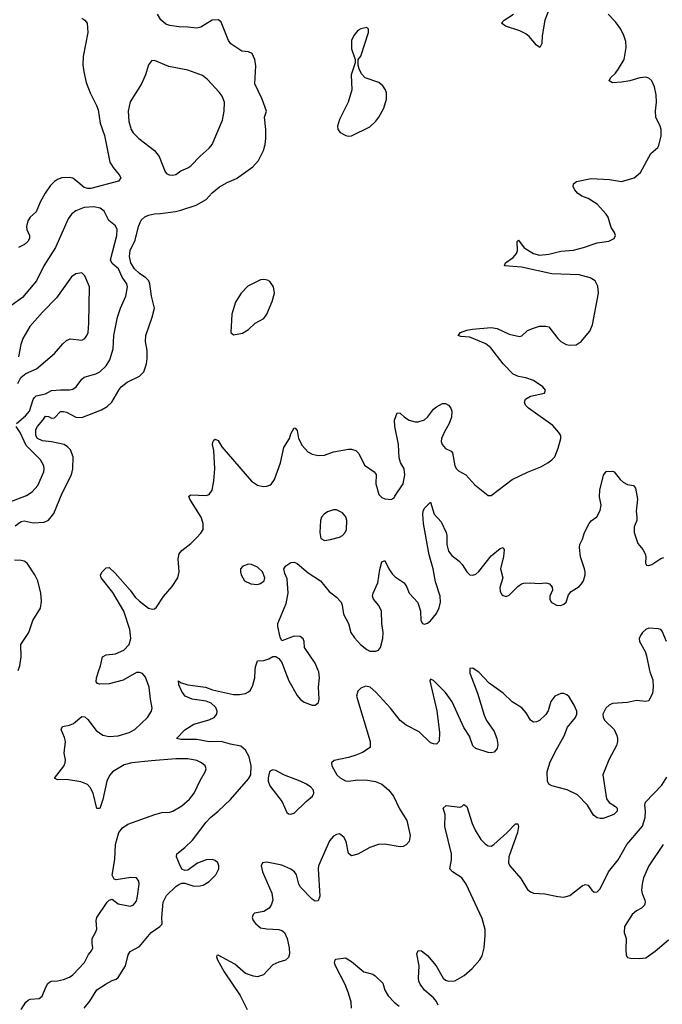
# Model space of a CAD drawing. Header units: inches. Extents: x 1550315 to 1685896, y 510706 to 640504.
# Tile 119 of 256: x 1635241 to 1639479, y 527797 to 534294. Entities that reach past the tile are written whole.
import ezdxf

# ---------------------------------------------------------------- set-up
doc = ezdxf.new("R2010")
doc.units = ezdxf.units.IN
doc.header["$MEASUREMENT"] = 0
doc.layers.add('B6532', color=7, linetype='Continuous')
doc.layers.add('B6533', color=7, linetype='Continuous')

msp = doc.modelspace()

# ---------------------------------------------------------------- linework, layer by layer
at = {"layer": 'B6532', "color": 5}
for points, elevation in [([(1635250, 527762.8), (1635280.7, 527810), (1635296.4, 527823.6), (1635310, 527830.3), (1635370, 527834), (1635389.6, 527850), (1635412.9, 527910), (1635426.3, 527933.7), (1635436.9, 527943.1), (1635450, 527950.3), (1635490, 527951.5), (1635530, 527959.6), (1635570, 527976.5), (1635590, 527990.3), (1635668.5, 528071.5), (1635695.2, 528124.8), (1635714, 528150), (1635722.9, 528170), (1635718, 528198), (1635719.7, 528230), (1635741.6, 528270), (1635748.3, 528291.7), (1635745.6, 528350), (1635749.8, 528370), (1635816.9, 528470), (1635830, 528484.4), (1635850, 528490.6), (1635890, 528458.4), (1635970, 528444.9), (1635990, 528450.4), (1636010, 528478), (1636018.5, 528510), (1636028.5, 528588.5), (1636026.3, 528610), (1636011.8, 528630), (1635973.7, 528633.7), (1635877, 528617), (1635863.3, 528623.3), (1635850, 528648.7), (1635867.2, 528752.8), (1635872.8, 528850), (1635894.2, 528930), (1635918.4, 528961.6), (1635954.9, 528985.1), (1636131.7, 529048.3), (1636178.9, 529061.1), (1636230, 529064.4), (1636250, 529070.4), (1636310, 529106.7), (1636359.7, 529150), (1636391.9, 529190), (1636430, 529273), (1636464.7, 529330), (1636469.6, 529350), (1636463.6, 529370), (1636440.5, 529390), (1636410, 529405.3), (1636350, 529415.3), (1636270, 529415.4), (1636110, 529402.4), (1635981, 529390), (1635930, 529377.5), (1635853.1, 529330), (1635832.7, 529307.3), (1635816.3, 529270), (1635790, 529149), (1635770, 529088.7), (1635750, 529088), (1635725.3, 529190), (1635706.5, 529226.5), (1635687.3, 529247.3), (1635644.6, 529264.6), (1635550, 529279.6), (1635490, 529278.3), (1635469.6, 529289.6), (1635531.3, 529368.7), (1635540.9, 529390), (1635542, 529410), (1635534, 529454), (1635541.8, 529530), (1635536.8, 529556.8), (1635515.1, 529610), (1635524, 529630), (1635570, 529639.5), (1635596, 529650), (1635650, 529696.3), (1635670, 529693), (1635690, 529675.3), (1635744.2, 529604.2), (1635790, 529571.8), (1635830, 529562.8), (1635890, 529567.1), (1635962.4, 529590), (1636000.9, 529610), (1636084.4, 529690), (1636109.7, 529730), (1636114.3, 529750), (1636102.4, 529810), (1636094.7, 529890), (1636070, 529955.6), (1636050, 529979.7), (1636030, 529986.9), (1636010, 529985.4), (1635923.9, 529936.1), (1635831.3, 529911.3), (1635768, 529908), (1635754.2, 529914.2), (1635745.4, 529925.4), (1635747.3, 529950), (1635763.4, 530000)], 480), ([(1635666.6, 527770), (1635703.6, 527816.4), (1635750, 527892), (1635810, 527932.2), (1635850, 527954.4), (1635877.6, 527962.4), (1635890, 527974), (1635938.5, 528050), (1635956.4, 528123.6), (1635970, 528145.5), (1636030, 528178.7), (1636107.8, 528270), (1636166, 528310), (1636177.2, 528322.8), (1636180.9, 528330), (1636178.3, 528370), (1636187.2, 528470), (1636210, 528514.9), (1636270, 528573.4), (1636290, 528587.3), (1636310, 528594.8), (1636330, 528594.8), (1636390, 528575.5), (1636430, 528577.6), (1636450, 528583.7), (1636490, 528606.5), (1636534.5, 528650), (1636554, 528690), (1636554.3, 528710), (1636547.6, 528730), (1636530, 528746), (1636510, 528751.8), (1636470, 528749.7), (1636412.5, 528727.5), (1636350, 528681.2), (1636330, 528679), (1636310, 528688.7), (1636295.9, 528715.9), (1636275.1, 528770), (1636278, 528790), (1636330, 528830.3), (1636380.8, 528879.2), (1636470, 528998), (1636499, 529030), (1636550, 529070.4), (1636631.5, 529148.5), (1636750, 529283.6), (1636764.6, 529310), (1636767.1, 529370), (1636753.3, 529430), (1636730, 529473.3), (1636698.9, 529498.9), (1636630, 529512.2), (1636569.9, 529529.9), (1636490, 529527.4), (1636410, 529544.5), (1636303.8, 529543.8), (1636275.3, 529550), (1636330, 529608.2), (1636390, 529644.9), (1636490, 529672.8), (1636522.9, 529690), (1636540.5, 529710), (1636542.2, 529730), (1636534.2, 529754.2), (1636503.5, 529783.5), (1636470, 529796.5), (1636379.3, 529810), (1636331.6, 529830), (1636310, 529860.7), (1636290, 529904), (1636288, 529930), (1636300.5, 529920.5), (1636350, 529904.9), (1636466, 529890), (1636512.1, 529872.1), (1636650, 529840.9), (1636690, 529840.3), (1636730, 529847.8), (1636750, 529857.4), (1636762.6, 529870), (1636778.5, 529901.5), (1636790.8, 529950), (1636794, 530000)], 460), ([(1638210, 530000), (1638210, 529982), (1638260.9, 529850), (1638304, 529704), (1638319.7, 529670), (1638370, 529595.6), (1638388.7, 529550), (1638393.6, 529510), (1638390, 529484), (1638370, 529461.3), (1638350, 529456.5), (1638330, 529458.7), (1638250, 529484.2), (1638230, 529502), (1638206.8, 529566.8), (1638170, 529624), (1638092.8, 529792.8), (1638050, 529853.4), (1637970, 529932.7), (1637950, 529941), (1637945.6, 529930), (1637992.8, 529732.8), (1638010.5, 529590), (1638007.7, 529532.3), (1637990, 529513.4), (1637970, 529514.9), (1637950, 529522.8), (1637875.4, 529595.4), (1637790, 529638.5), (1637749.6, 529669.6), (1637685.8, 529750), (1637590, 529856.4), (1637553.4, 529890), (1637523.2, 529896.8), (1637490, 529882), (1637470, 529862), (1637462, 529830), (1637551.6, 529530), (1637553.2, 529490), (1637501.7, 529458.3), (1637458.6, 529441.4), (1637410, 529426), (1637314.5, 529405.5), (1637298, 529390), (1637300.5, 529370), (1637332.6, 529310), (1637353.6, 529290), (1637390, 529271), (1637410, 529268.9), (1637470, 529278.5), (1637535.5, 529275.5), (1637586.9, 529266.9), (1637628.7, 529248.7), (1637672.4, 529212.4), (1637705.3, 529170), (1637745.6, 529085.6), (1637793.1, 529010), (1637815.1, 528910), (1637810, 528871.3), (1637790, 528848), (1637770, 528838.4), (1637750, 528835.3), (1637647.7, 528852.3), (1637608.2, 528851.8), (1637549.6, 528830.4), (1637470, 528786.8), (1637430, 528776), (1637410, 528791.3), (1637394.4, 528870), (1637378.6, 528898.6), (1637350, 528920.5), (1637330, 528917.1), (1637310, 528906), (1637284.7, 528875.3), (1637211.9, 528710), (1637208.6, 528690), (1637221, 528510), (1637210, 528479.1), (1637190, 528477.1), (1637170, 528490.4), (1637093.7, 528570), (1637081.7, 528590), (1637066.7, 528650), (1637052.7, 528670), (1637030, 528688.5), (1636970, 528714.7), (1636870, 528734.6), (1636841.2, 528730), (1636834, 528710), (1636842.6, 528670), (1636903.9, 528530), (1636910, 528484.7), (1636900.4, 528450), (1636886, 528430), (1636850, 528408.7), (1636790, 528397.3), (1636781.2, 528390), (1636774.5, 528370), (1636780.5, 528350), (1636795.1, 528330), (1636830, 528302.2), (1636870, 528294.2), (1636950, 528290.8), (1636970, 528283.9), (1636986.9, 528270), (1637005.6, 528230), (1637018, 528170), (1637020.5, 528130), (1637014.5, 528105.5), (1636992.9, 528087.1), (1636950, 528075.3), (1636910, 528056.4), (1636848.2, 527991.8), (1636810, 527978.7), (1636782.2, 527982.2), (1636730, 528000.5), (1636660.6, 528060.6), (1636550, 528121), (1636542, 528118), (1636539, 528110), (1636545.6, 528090), (1636588.9, 528010), (1636695.3, 527855.3), (1636741.4, 527761.4)], 440), ([(1636988.9, 530000), (1637014.9, 529930), (1637070, 529834), (1637090, 529810.6), (1637118, 529790), (1637170, 529771), (1637190, 529771.3), (1637212.3, 529787.7), (1637215.1, 529810), (1637210.9, 529890), (1637217.2, 529950), (1637213.8, 529990), (1637209.6, 530000)], 460), ([(1639395.8, 530000), (1639397.8, 529990), (1639417, 529937), (1639419.6, 529890), (1639414, 529850), (1639390, 529799.5), (1639370, 529793.7), (1639310, 529802), (1639250, 529788.7), (1639150, 529780.4), (1639129.7, 529770.3), (1639107, 529750), (1639086.6, 529710), (1639089.4, 529690), (1639100.9, 529670), (1639160.7, 529610), (1639179.6, 529570), (1639183.6, 529550), (1639183.6, 529530), (1639176.1, 529503.9), (1639127.6, 529410), (1639087.3, 529310), (1639111.3, 529151.3), (1639127.7, 529127.7), (1639170, 529102.7), (1639180.9, 529090), (1639180.9, 529070), (1639159, 529050), (1639090, 529023), (1639070, 529022), (1639050, 529027.3), (1639025.2, 529045.2), (1638986, 529110), (1638919.5, 529179.5), (1638852.4, 529212.4), (1638750, 529237.4), (1638730.2, 529250.2), (1638722.8, 529270), (1638719.3, 529330), (1638736.5, 529390), (1638770, 529458.9), (1638832.8, 529567.2), (1638854.8, 529625.2), (1638907.3, 529690), (1638914.8, 529710), (1638914.8, 529730), (1638897.3, 529770), (1638864.7, 529824.7), (1638850, 529839.1), (1638830, 529848), (1638810, 529848.2), (1638769.8, 529830.2), (1638744.4, 529795.6), (1638725.9, 529734.1), (1638711.7, 529708.3), (1638670, 529668.2), (1638650, 529660.5), (1638630, 529659.1), (1638610, 529670.7), (1638580.3, 529720.3), (1638552.6, 529752.6), (1638490, 529792.9), (1638428.7, 529850), (1638336.6, 529916.6), (1638270, 529988.2), (1638252.3, 530000)], 440), ([(1638000.6, 527790), (1637990, 527814.8), (1637970, 527839.8), (1637911.7, 527890), (1637881.2, 527930), (1637873.5, 527950), (1637870.7, 527970), (1637875, 528050), (1637861.1, 528130), (1637868.3, 528151.7), (1637890, 528150.3), (1637930, 528119.5), (1637987.4, 528050), (1638033.1, 527970), (1638050, 527956.9), (1638070, 527949.4), (1638110, 527951.3), (1638172.7, 527987.3), (1638226.2, 528033.8), (1638275.6, 528090), (1638290, 528116.3), (1638304.2, 528170), (1638311.7, 528250), (1638309.9, 528289.9), (1638290, 528362), (1638186, 528590), (1638156.3, 528630), (1638095.1, 528670), (1638077, 528690), (1638087.8, 528750), (1638089.6, 528790), (1638044.5, 528970), (1638046, 529050), (1638034, 529090), (1638052.7, 529107.3), (1638143.2, 529096.8), (1638157.6, 529102.4), (1638170, 529116), (1638190, 529101), (1638225.1, 528990), (1638245.3, 528945.3), (1638283.3, 528883.3), (1638310, 528854.4), (1638330, 528841.4), (1638350, 528840.2), (1638368.1, 528851.9), (1638452.7, 528927.3), (1638510, 528988), (1638526.4, 528986.4), (1638530.3, 528970.3), (1638523.6, 528930), (1638467.7, 528770), (1638465.1, 528730), (1638472.9, 528710), (1638545.8, 528625.8), (1638590, 528553.2), (1638610, 528537.8), (1638630, 528530.9), (1638704.9, 528524.9), (1638790, 528507), (1638830, 528503.1), (1638870, 528515.3), (1638950, 528578.7), (1638970, 528588), (1638990, 528582), (1639014, 528550), (1639030, 528536.3), (1639050, 528539.3), (1639070, 528559.3), (1639125.3, 528670), (1639188.2, 528750), (1639245.7, 528850), (1639348.1, 528971.9), (1639366.4, 529030), (1639368.5, 529070), (1639363.1, 529110), (1639368.3, 529130), (1639477.2, 529242.8), (1639510, 529294.8)], 420), ([(1639484.9, 528850), (1639390.2, 528710), (1639355, 528630), (1639345.4, 528590), (1639342.8, 528550), (1639346.9, 528526.9), (1639364.4, 528484.4), (1639367, 528470), (1639362, 528450), (1639342, 528430), (1639310, 528413.2), (1639281.1, 528390), (1639230.2, 528310), (1639227.7, 528270), (1639241.6, 528230), (1639237.8, 528157.8), (1639241.5, 528121.5), (1639250, 528105.5), (1639270, 528100.3), (1639330, 528097.8), (1639370, 528104.2), (1639432.5, 528147.5), (1639519.1, 528220.9)], 420), ([(1637428.9, 527770), (1637426, 527810), (1637409.9, 527870), (1637387.8, 527927.8), (1637324, 528050), (1637317.6, 528070), (1637321.2, 528090), (1637325.8, 528094.2), (1637390, 528103.1), (1637430, 528078), (1637510, 528011.6), (1637570, 527995.2), (1637584.7, 527984.7), (1637635.4, 527935.4), (1637649.6, 527890), (1637670, 527852.9), (1637710, 527810.2), (1637744.1, 527784.1)], 420)]:
    msp.add_lwpolyline(points, dxfattribs=dict(at, elevation=elevation))
at = {"layer": 'B6532', "color": 5, "elevation": 460}
msp.add_lwpolyline([(1636910, 529343), (1636901.3, 529338.7), (1636888.9, 529330), (1636878.9, 529290), (1636879.5, 529270), (1636890, 529238.8), (1636971.7, 529131.7), (1637003, 529063), (1637014, 529054), (1637030, 529050.7), (1637050, 529057.3), (1637130, 529135.5), (1637172.3, 529170), (1637180.9, 529190), (1637178, 529210), (1637160.9, 529230), (1637132.3, 529250), (1637090, 529269.7), (1636987.9, 529307.9), (1636930, 529339.7)], close=True, dxfattribs=at)
at = {"layer": 'B6533', "color": 5}
for points, elevation in [([(1638767, 534450), (1638704.7, 534290), (1638687, 534187), (1638684.5, 534135.5), (1638670.8, 534109.2), (1638650, 534126), (1638602, 534182), (1638579.5, 534199.5), (1638539, 534219), (1638444, 534250), (1638419.3, 534270), (1638437, 534290), (1638497, 534330)], 480), ([(1635210, 530954), (1635250, 530982), (1635270, 530986.2), (1635330, 530973.2), (1635402.2, 530977.8), (1635429.8, 530990.2), (1635465.1, 531034.9), (1635521.3, 531170), (1635582.8, 531290), (1635591.4, 531330), (1635593.4, 531410), (1635575.4, 531455.4), (1635556.1, 531476.1), (1635534.7, 531490), (1635450, 531508.4), (1635390, 531514.3), (1635357.1, 531530), (1635347.9, 531550), (1635348.1, 531590), (1635358.2, 531610), (1635393.3, 531650), (1635410, 531676.5), (1635430, 531676.1), (1635450, 531665.3), (1635470, 531666.5), (1635510, 531707.4), (1635530, 531709.2), (1635550, 531703.9), (1635610, 531671.6), (1635650, 531667.6), (1635780.5, 531719.5), (1635817.9, 531742.1), (1635848.3, 531770), (1635893.7, 531850), (1635910, 531870.3), (1635950, 531902.3), (1636030, 531941.7), (1636059.7, 531970), (1636077, 532023), (1636081.5, 532058.5), (1636080.3, 532110), (1636070.9, 532170), (1636073.1, 532210), (1636114.5, 532330), (1636129.7, 532390.3), (1636109, 532470), (1636098.6, 532550), (1636091.6, 532570), (1636073.6, 532590), (1636030, 532619), (1635997.5, 532650), (1635972.8, 532690), (1635965.3, 532730), (1635969.9, 532770), (1636002.1, 532837.9), (1636023.2, 532930), (1636041.8, 532970), (1636066.9, 532993.1), (1636090, 533004), (1636130, 533012.8), (1636170, 533013.7), (1636268.8, 533028.8), (1636302.7, 533037.3), (1636404, 533070), (1636470, 533106.7), (1636510, 533150.6), (1636559.3, 533190), (1636610, 533219.3), (1636670, 533246), (1636778.2, 533321.8), (1636815.9, 533364.1), (1636849.6, 533430), (1636860.5, 533470), (1636864.7, 533510), (1636864, 533570), (1636855.8, 533650), (1636868.2, 533690), (1636839.4, 533770), (1636792.5, 533870), (1636799.1, 533990), (1636791.3, 534031.3), (1636773.5, 534070), (1636750, 534082), (1636705.4, 534085.4), (1636634, 534134), (1636617.2, 534157.2), (1636570, 534277.2), (1636552.4, 534292.4), (1636510, 534291.1), (1636434.7, 534245.3), (1636410, 534236.8), (1636350, 534245.3), (1636290, 534245.5), (1636230, 534254.9), (1636204.3, 534264.3), (1636172.3, 534292.3), (1636150.5, 534330)], 520), ([(1635763.4, 530000), (1635773, 530030), (1635786.3, 530090), (1635810, 530101.5), (1635871.9, 530108.1), (1635926.4, 530133.6), (1635962.7, 530170), (1635972.9, 530210), (1635967.5, 530270), (1635928.4, 530390), (1635854.5, 530514.5), (1635776.9, 530610), (1635773.6, 530630), (1635784.4, 530650), (1635810, 530675.6), (1635830, 530677.8), (1635870, 530641.6), (1635968.6, 530530), (1636002.6, 530482.6), (1636030, 530456.6), (1636090, 530410.2), (1636115.7, 530404.3), (1636130, 530406.5), (1636142.7, 530417.3), (1636190, 530488.4), (1636247.2, 530552.8), (1636283.6, 530610), (1636293, 530650), (1636284.9, 530735.1), (1636291.4, 530768.6), (1636309.2, 530790), (1636370, 530836.4), (1636410, 530877), (1636435.2, 530904.8), (1636449.8, 530930), (1636450.8, 530970), (1636438.5, 531010), (1636362, 531130), (1636356, 531150), (1636370, 531159.3), (1636470, 531153.1), (1636490, 531161.3), (1636509.7, 531190), (1636521.6, 531250), (1636528.8, 531328.8), (1636522, 531450), (1636513.2, 531490), (1636514, 531506), (1636522, 531518), (1636530, 531524.7), (1636550, 531516), (1636574, 531474), (1636768.6, 531248.6), (1636810, 531221.3), (1636845.6, 531214.4), (1636870, 531214.9), (1636890, 531221.3), (1636900.7, 531230), (1636920.8, 531259.2), (1636961.5, 531370), (1636983.1, 531470), (1637020.5, 531530), (1637030, 531561), (1637050, 531601), (1637058, 531598), (1637070, 531582), (1637078.9, 531530), (1637103.5, 531483.5), (1637141.8, 531441.8), (1637170, 531426.7), (1637210, 531418.4), (1637250, 531420.5), (1637310, 531442), (1637410, 531460.5), (1637430, 531459.3), (1637457.3, 531450), (1637477.6, 531430), (1637514.6, 531354.6), (1637578, 531310), (1637591.7, 531291.7), (1637590.2, 531230), (1637610, 531160.5), (1637630, 531140.3), (1637650, 531132.2), (1637690, 531126.8), (1637710, 531138), (1637714, 531150), (1637769.6, 531230), (1637780.5, 531290), (1637776.9, 531330), (1637752.4, 531372.4), (1637743.5, 531403.5), (1637740.3, 531490), (1637714, 531610), (1637713, 531650), (1637730, 531698.8), (1637750, 531698), (1637779.5, 531670), (1637810, 531650.2), (1637850, 531640.2), (1637870, 531640.8), (1637910, 531654), (1637930, 531671.8), (1637970, 531723.1), (1637990, 531739.5), (1638030, 531760.4), (1638050, 531761.6), (1638070, 531750.6), (1638084.4, 531730), (1638090.3, 531710.3), (1638088.9, 531670), (1638074.3, 531630), (1638040.3, 531570), (1638023.6, 531530), (1638021.7, 531510), (1638027.2, 531490), (1638050, 531464.4), (1638086.4, 531446.4), (1638095.1, 531435.1), (1638110.3, 531350), (1638121.1, 531330), (1638135.9, 531315.9), (1638184, 531290), (1638243.7, 531223.7), (1638330, 531154), (1638350, 531154), (1638490, 531260.5), (1638590, 531308.7), (1638677.8, 531342.2), (1638724.5, 531370), (1638751.6, 531390), (1638769.6, 531410), (1638793.1, 531466.9), (1638810.9, 531530), (1638809.7, 531550), (1638797.2, 531570), (1638756.4, 531616.4), (1638596, 531730), (1638577.2, 531750), (1638569.3, 531770), (1638577.2, 531790), (1638609, 531810), (1638702, 531830), (1638709.3, 531850), (1638691.8, 531870), (1638630, 531913.7), (1638579.3, 531930), (1638530, 531938.4), (1638495, 531955), (1638430, 532022.7), (1638348.5, 532128.5), (1638314.9, 532154.9), (1638210, 532199.7), (1638150, 532203), (1638133.2, 532210), (1638148.7, 532230), (1638190, 532244.9), (1638228, 532252), (1638350, 532261.7), (1638390, 532256.5), (1638470, 532217.8), (1638536.6, 532203.4), (1638551.9, 532208.1), (1638590, 532242.8), (1638630, 532258.8), (1638670, 532270.8), (1638710, 532271), (1638730, 532266), (1638790.6, 532190), (1638810.7, 532170), (1638846, 532150), (1638870, 532144.9), (1638910, 532148.8), (1638944.5, 532170), (1639001.7, 532238.3), (1639019.8, 532280.2), (1639059.3, 532490), (1639054.4, 532534.4), (1639036.9, 532570), (1639002.7, 532590), (1638930.5, 532610.5), (1638750, 532615.6), (1638550, 532661.5), (1638438, 532670), (1638444, 532690), (1638494.7, 532725.3), (1638517.4, 532750), (1638524, 532770), (1638522.7, 532830), (1638530, 532838.8), (1638567.8, 532787.8), (1638630, 532750.2), (1638670, 532740.2), (1638730, 532747), (1638810, 532765.8), (1638892.8, 532772.8), (1638959.5, 532790), (1639050, 532820.8), (1639127, 532833), (1639160.9, 532850), (1639169.6, 532870), (1639164.2, 532890), (1639142.6, 532922.6), (1639121.8, 532990), (1639110, 533011.1), (1639050, 533075.3), (1638990, 533113.7), (1638949.3, 533130), (1638919.5, 533150), (1638902, 533170), (1638892.3, 533190), (1638892.7, 533210), (1638913.6, 533226.4), (1639010, 533246.7), (1639130, 533238), (1639210, 533225.5), (1639293.2, 533250), (1639335.1, 533284.9), (1639403.7, 533410), (1639449.4, 533450), (1639457.4, 533462.6), (1639472.5, 533527.5), (1639471.2, 533570), (1639466, 533590), (1639436.3, 533650), (1639434.7, 533690), (1639442, 533750), (1639438.8, 533798.8), (1639428.2, 533850), (1639409.7, 533889.7), (1639390, 533907), (1639370, 533913.6), (1639330, 533909.7), (1639266, 533890), (1639210, 533880.4), (1639150, 533878), (1639129, 533890), (1639137.2, 533910), (1639170, 533940.7), (1639191.4, 533968.6), (1639227, 534030), (1639242, 534110), (1639237.7, 534150), (1639225.7, 534190), (1639205.7, 534230), (1639170, 534278.7), (1639122.6, 534330)], 480), ([(1635650, 534302.8), (1635671, 534290), (1635686, 534270), (1635690.6, 534210), (1635658.4, 534050), (1635656.7, 533996.7), (1635663, 533950), (1635679.9, 533879.9), (1635704.4, 533810), (1635747.1, 533727.1), (1635757.7, 533697.7), (1635772.3, 533610), (1635800.6, 533530), (1635834.3, 533354.3), (1635857.6, 533317.6), (1635897.1, 533270), (1635907.3, 533250), (1635892.1, 533227.9), (1635710, 533179.4), (1635690, 533178.7), (1635665.8, 533185.8), (1635610, 533233.3), (1635590, 533247), (1635570, 533253.3), (1635518.8, 533250), (1635490, 533239.7), (1635470, 533226.9), (1635442.3, 533197.7), (1635408, 533150), (1635374.9, 533090), (1635350, 533025.6), (1635310.2, 532989.8), (1635293.9, 532966.1), (1635284.6, 532930), (1635287.2, 532910), (1635305.7, 532870), (1635306, 532850), (1635294.6, 532830), (1635272, 532810), (1635233.4, 532790)], 520), ([(1635219.1, 531630), (1635279.9, 531680.1), (1635306.1, 531710), (1635330, 531787), (1635338.6, 531801.4), (1635350, 531812.4), (1635410, 531824.4), (1635450, 531845.9), (1635510, 531851.4), (1635570, 531850.8), (1635590, 531855.5), (1635612.5, 531870), (1635650, 531920.8), (1635665.8, 531934.2), (1635743, 531957), (1635770, 531970.2), (1635810.9, 532010), (1635836.1, 532050), (1635857.7, 532122.3), (1635861.5, 532210), (1635884.8, 532330), (1635904.8, 532390), (1635940.7, 532470), (1635950.7, 532530), (1635947, 532550), (1635915.6, 532595.6), (1635892.5, 532650), (1635850, 532684.5), (1635840.2, 532710), (1635881.3, 532870), (1635884, 532910), (1635872.3, 532932.3), (1635827.9, 532967.9), (1635796.8, 533030), (1635771.5, 533050), (1635730, 533057.8), (1635666.5, 533053.5), (1635610, 533032.6), (1635581.3, 533010), (1635560.2, 532979.8), (1635476, 532790), (1635400.2, 532670), (1635351.8, 532570), (1635260.1, 532459.9), (1635189.1, 532410)], 540), ([(1635227.5, 531892.5), (1635248.4, 531931.6), (1635280.4, 531959.6), (1635352.3, 531990), (1635469.5, 532090), (1635524.9, 532155.1), (1635550, 532177.3), (1635572.9, 532187.1), (1635650, 532178.8), (1635670, 532190.8), (1635683.7, 532210), (1635691.2, 532230), (1635697.7, 532290), (1635702, 532530), (1635670, 532604), (1635650, 532622.7), (1635610, 532617), (1635582.5, 532597.5), (1635482.3, 532457.7), (1635390, 532363.5), (1635307.6, 532270), (1635260.9, 532190), (1635247.6, 532150), (1635232, 532068)], 560), ([(1635171.1, 531108.9), (1635286.2, 531153.8), (1635322.2, 531177.8), (1635359.3, 531220.7), (1635400.3, 531310), (1635403.1, 531330), (1635399.8, 531350), (1635378, 531390), (1635282.8, 531482.8), (1635242.9, 531570), (1635218.1, 531610)], 540), ([(1637209.6, 530000), (1637190, 530047.3), (1637119.5, 530150), (1637116.2, 530190), (1637110, 530208.7), (1637090, 530223.7), (1637050, 530225.1), (1636970, 530194), (1636958.4, 530218.4), (1636942.4, 530290), (1636942.4, 530310), (1636999.1, 530440.9), (1637011.5, 530508.5), (1637004.2, 530604.2), (1636990, 530639), (1636983.6, 530670), (1636995.3, 530690), (1637030, 530711.3), (1637050, 530714.8), (1637070, 530704.9), (1637144.2, 530644.2), (1637224.4, 530590), (1637280.8, 530520.8), (1637330, 530483.1), (1637360.3, 530450), (1637367.8, 530430), (1637375.5, 530370), (1637409.3, 530310), (1637425.7, 530250), (1637450, 530214), (1637489, 530170), (1637530, 530137.6), (1637550, 530127), (1637590, 530126.4), (1637606.5, 530133.5), (1637620.7, 530150), (1637636, 530210), (1637638.2, 530250), (1637629.8, 530310), (1637626, 530390), (1637610, 530427.8), (1637573.3, 530470), (1637568.3, 530490), (1637572.4, 530510), (1637602.8, 530577.2), (1637615.3, 530664.7), (1637630, 530716), (1637650, 530726), (1637676, 530670), (1637697, 530637), (1637717, 530617), (1637777.2, 530577.2), (1637794.9, 530550), (1637810.4, 530510.4), (1637867.3, 530447.3), (1637884.4, 530390), (1637886.4, 530330), (1637898, 530310), (1637910, 530305.5), (1637930, 530310.7), (1637950, 530327.3), (1637990, 530374.8), (1638007.1, 530412.9), (1638015.6, 530450), (1638014.8, 530490), (1637983.8, 530583.8), (1637966.8, 530670), (1637941.5, 530761.5), (1637904.1, 530970), (1637899.8, 531030), (1637902.4, 531050), (1637910, 531070.3), (1637950, 531110.7), (1637974.8, 531030), (1638020.4, 530980.4), (1638054.3, 530910), (1638058.6, 530890), (1638058.3, 530830), (1638070, 530786.7), (1638090, 530758.8), (1638139.8, 530719.8), (1638159, 530699), (1638190, 530650.4), (1638210, 530630.4), (1638230, 530627.4), (1638250, 530634.6), (1638270, 530651.7), (1638350, 530756.5), (1638410, 530804.4), (1638430, 530810.7), (1638435.3, 530795.3), (1638432.3, 530752.3), (1638411.5, 530670), (1638426.5, 530610), (1638407.9, 530547.9), (1638410, 530521), (1638421.7, 530501.7), (1638430, 530493.4), (1638450, 530488), (1638470, 530496.3), (1638527, 530553), (1638549.7, 530570.3), (1638564.9, 530575.1), (1638610, 530577.6), (1638666.2, 530573.8), (1638710, 530578.4), (1638734.8, 530570), (1638752.7, 530550), (1638754.4, 530530), (1638736.4, 530490), (1638737.6, 530470), (1638746.4, 530450), (1638781, 530430), (1638810, 530428), (1638830, 530435.8), (1638844.2, 530450), (1638861.5, 530498.5), (1638878.9, 530521.1), (1638930, 530552.7), (1638947.3, 530570), (1638958.4, 530590), (1638969.4, 530630), (1638969.5, 530650), (1638967, 530670), (1638940.5, 530750), (1638933, 530810), (1638935.6, 530830), (1638953.7, 530866.3), (1638966.9, 530910), (1638996.3, 530970), (1639010, 530986.4), (1639046.7, 531013.3), (1639070, 531056), (1639075.1, 531090), (1639066, 531146), (1639067.4, 531190), (1639091.3, 531288.7), (1639110, 531312.4), (1639150, 531314.3), (1639162.8, 531310), (1639200.6, 531260.6), (1639221.1, 531241.1), (1639250, 531226.7), (1639290, 531219.1), (1639302.4, 531202.4), (1639315.3, 531130), (1639307.2, 531050), (1639312.2, 531010), (1639310.4, 530990), (1639293.8, 530946.2), (1639292.6, 530910), (1639317.8, 530837.8), (1639350, 530798), (1639365.3, 530770), (1639370.3, 530749.7), (1639368.5, 530708.5), (1639374.4, 530694.4), (1639390, 530692.7), (1639410, 530698.9), (1639470, 530738.9), (1639490, 530744.6)], 460), ([(1635231.2, 530000), (1635242.2, 530030), (1635250.6, 530090), (1635249, 530171), (1635301.5, 530250), (1635327.4, 530330), (1635377.7, 530410), (1635385.5, 530454.5), (1635380.3, 530510), (1635360.2, 530590), (1635340.8, 530630), (1635290, 530706.6), (1635270, 530720.2), (1635250, 530725.7), (1635206.8, 530726.8)], 520), ([(1639506.9, 530190), (1639478.4, 530258.4), (1639469, 530269), (1639454.5, 530274.5), (1639390, 530278.2), (1639370, 530269.2), (1639349.4, 530250.6), (1639335.3, 530230), (1639326.6, 530210), (1639328.1, 530190), (1639365.5, 530125.5), (1639376.1, 530096.1), (1639395.8, 530000)], 440), ([(1636794, 530000), (1636795.6, 530024.4), (1636810, 530062.8), (1636850, 530065.5), (1636884.1, 530075.9), (1636910, 530090.8), (1636930, 530091.3), (1636950, 530078), (1636970, 530051), (1636988.9, 530000)], 460), ([(1638252.3, 530000), (1638230, 530014.8), (1638210, 530011.3), (1638210, 530000)], 440)]:
    msp.add_lwpolyline(points, dxfattribs=dict(at, elevation=elevation))
for points, elevation in [([(1637530, 534241.2), (1637490, 534233.6), (1637470, 534222), (1637443.8, 534190), (1637430, 534155.3), (1637430, 534102), (1637454, 534030), (1637454, 534010), (1637428, 533930), (1637430.5, 533830), (1637406.7, 533750), (1637350, 533634), (1637337.1, 533590), (1637339.3, 533570), (1637354, 533550), (1637391.3, 533530), (1637410, 533525.3), (1637430, 533527), (1637550, 533587), (1637590, 533623.8), (1637609.6, 533650), (1637642, 533710), (1637659.5, 533770), (1637659.5, 533810), (1637654.5, 533830), (1637636.9, 533856.9), (1637610, 533879.6), (1637519.3, 533910), (1637495.3, 533935.3), (1637479, 533970), (1637473.6, 533993.6), (1637474, 534030), (1637490, 534052), (1637540.7, 534210), (1637541.2, 534230)], 520), ([(1636130, 534025.2), (1636110, 534021.2), (1636090, 533995.3), (1636070.6, 533930), (1636043.8, 533870), (1635968.6, 533751.4), (1635956.9, 533690), (1635961, 533621), (1635976.5, 533570), (1635990, 533546), (1636026.4, 533510), (1636129.4, 533429.4), (1636160.3, 533390), (1636199.3, 533290), (1636210, 533278), (1636226, 533270), (1636250, 533267.4), (1636270, 533272.7), (1636303.8, 533296.2), (1636350, 533315.6), (1636370, 533328.9), (1636430, 533393.1), (1636490, 533445.3), (1636509.7, 533470), (1636577.4, 533630), (1636589.6, 533690.4), (1636591.1, 533750), (1636575.1, 533790), (1636555.4, 533815.4), (1636479.7, 533899.7), (1636445.6, 533925.6), (1636350, 533961.3), (1636223.9, 533983.9)], 540), ([(1636850, 532579.8), (1636830, 532577.2), (1636745.7, 532534.3), (1636701.5, 532490), (1636663.2, 532430), (1636638.9, 532350), (1636634, 532230), (1636650, 532214), (1636710, 532224.9), (1636750, 532248.4), (1636794.5, 532290), (1636850, 532322.6), (1636869.9, 532350.1), (1636904.9, 532435.1), (1636921.2, 532490), (1636915, 532530), (1636890, 532565.4), (1636874.7, 532574.7)], 520), ([(1637310, 531058.7), (1637270, 531045.6), (1637248.4, 531030), (1637232.4, 531010), (1637224.6, 530990), (1637220.2, 530910), (1637227.4, 530870), (1637250, 530857.4), (1637290, 530864.2), (1637350, 530879.5), (1637369.8, 530890.2), (1637388.2, 530910), (1637395.3, 530930), (1637398, 530990), (1637392.3, 531012.3), (1637370, 531039.5), (1637330, 531058.4)], 480), ([(1636750, 530700.3), (1636712.6, 530687.4), (1636697.6, 530670), (1636698, 530650), (1636701.7, 530630), (1636723.1, 530590), (1636764.7, 530570), (1636810, 530567.4), (1636830, 530572.2), (1636852.8, 530590), (1636857.6, 530610), (1636842.5, 530650), (1636810, 530682), (1636770, 530699.4)], 480)]:
    msp.add_lwpolyline(points, close=True, dxfattribs=dict(at, elevation=elevation))

doc.saveas('drawing.dxf')
